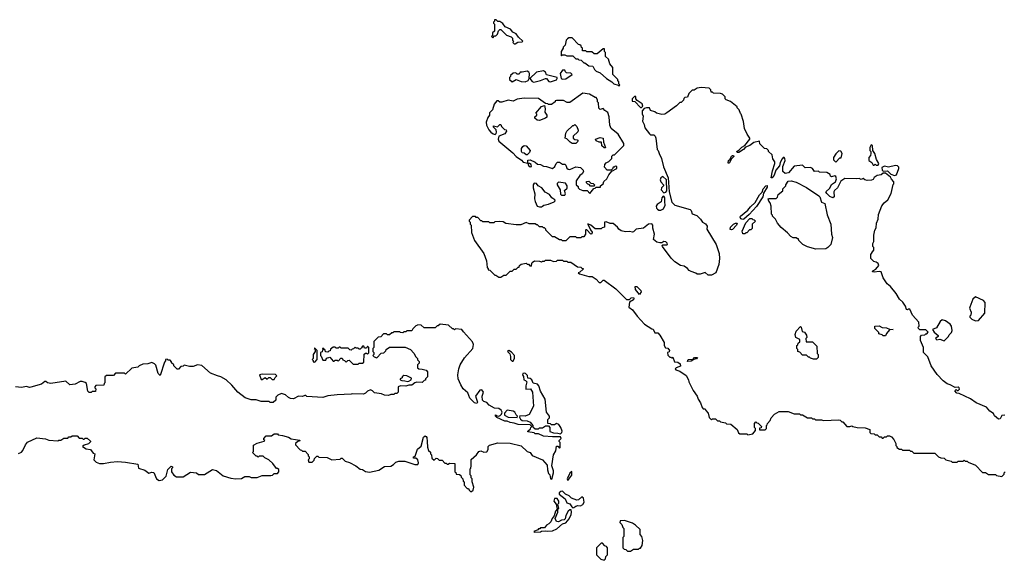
# Model space of a CAD drawing. Extents: x 2029826 to 2248070, y 228728 to 402406.
# Tile 49 of 256: x 2087298 to 2097031, y 298670 to 304018. Entities that reach past the tile are written whole.
import ezdxf

# ---------------------------------------------------------------- set-up
doc = ezdxf.new("R2010")
doc.units = 0

msp = doc.modelspace()

# ---------------------------------------------------------------- linework, layer by layer
at = {"layer": '0CON10XD'}
for points in [[(2092195, 303780), (2092223, 303797), (2092265, 303800), (2092270, 303805), (2092227.5, 303845), (2092205, 303877.5), (2092173.6, 303893.6), (2092150, 303925), (2092097, 303947), (2092075, 303980), (2092045, 304000), (2092025, 304000), (2092008.3, 304018.3), (2091991.7, 304018.3), (2091990, 304005), (2091980, 303995), (2091980, 303985), (2091990, 303975), (2091990, 303905), (2091971.7, 303888.3), (2091970, 303865), (2091961.7, 303851.7), (2091975, 303840), (2091991.7, 303858.3), (2092005, 303860), (2092020, 303875), (2092031.7, 303908.3), (2092045, 303920), (2092055, 303920), (2092110, 303865), (2092155, 303850), (2092170, 303835), (2092170, 303815), (2092180, 303805), (2092171.7, 303791.7), (2092185, 303780), (2092195, 303780)], [(2093225, 303360), (2093230, 303375), (2093220, 303385), (2093220, 303405), (2093210, 303415), (2093210, 303425), (2093160, 303475), (2093160, 303545), (2093133, 303583), (2093117, 303627), (2093090, 303655), (2093090, 303695), (2093080, 303705), (2093078.3, 303728.3), (2093065, 303730), (2093005, 303680), (2092975, 303680), (2092955, 303700), (2092905, 303700), (2092895, 303710), (2092861.7, 303711.7), (2092860, 303735), (2092851.7, 303741.7), (2092848.3, 303758.3), (2092835, 303770), (2092821.7, 303771.7), (2092758.3, 303838.3), (2092725, 303840), (2092711.7, 303828.3), (2092700, 303815), (2092690, 303765), (2092670, 303745), (2092670, 303735), (2092650, 303705), (2092650, 303665), (2092655, 303660), (2092665, 303670), (2092685, 303670), (2092705, 303660), (2092765, 303660), (2092795, 303630), (2092815, 303630), (2092825, 303620), (2092848.3, 303618.3), (2092875, 303590), (2092885, 303590), (2092923, 303563), (2092965, 303560), (2092980, 303525), (2092995, 303510), (2093035, 303492.5), (2093100, 303435), (2093150, 303405), (2093170, 303385), (2093215, 303370), (2093225, 303360)], [(2092165, 303404), (2092205, 303427.5), (2092255, 303408), (2092295, 303404.3), (2092323.3, 303415), (2092332.5, 303435), (2092337.5, 303485), (2092329.3, 303499.3), (2092315, 303507.5), (2092265, 303497.5), (2092245, 303500), (2092235, 303480), (2092215, 303480), (2092201.7, 303491.7), (2092175, 303490), (2092150, 303465), (2092150, 303455), (2092140, 303445), (2092140, 303425), (2092165, 303404)], [(2092380.6, 303400.6), (2092447.5, 303415), (2092495, 303437.5), (2092505, 303436.7), (2092528.3, 303408.3), (2092545, 303403.5), (2092605.4, 303424.6), (2092612, 303435), (2092610, 303445), (2092505, 303472.5), (2092495, 303500), (2092475, 303512.5), (2092405, 303500), (2092340, 303435), (2092365, 303405.8), (2092380.6, 303400.6)], [(2092665, 303430), (2092695, 303434), (2092760, 303475), (2092745, 303490), (2092703, 303493), (2092691.7, 303501.7), (2092685, 303520), (2092665, 303520), (2092640, 303485), (2092650, 303435), (2092665, 303430)], [(2097037.5, 300107.5), (2097006.4, 300103.6), (2096989.3, 300070.7), (2096975, 300067.5), (2096935, 300100), (2096923, 300123), (2096887, 300147), (2096855.8, 300185.8), (2096751.7, 300228.3), (2096696.1, 300266.1), (2096585, 300320), (2096560, 300325), (2096542.5, 300347.5), (2096555, 300360), (2096565, 300350), (2096575, 300350), (2096587, 300363), (2096585, 300376.7), (2096575, 300382.5), (2096545, 300380), (2096496.8, 300406.8), (2096465, 300416), (2096425.6, 300445.6), (2096366.8, 300506.8), (2096309.2, 300595), (2096273.6, 300683.6), (2096233.3, 300725), (2096232.5, 300775), (2096202.5, 300845), (2096202.5, 300885), (2096211.7, 300898.3), (2096245, 300900), (2096255, 300910), (2096265, 300910), (2096278.3, 300928.3), (2096255, 300950), (2096195, 300950), (2096181.7, 300961.7), (2096180, 300975), (2096190, 300985), (2096187, 301027), (2096123.8, 301093.8), (2096096.7, 301155), (2096084, 301156), (2096075, 301147.5), (2096065, 301152.5), (2096053.3, 301185), (2096026.7, 301225), (2095994, 301255), (2095960.3, 301310.3), (2095905, 301380), (2095872.5, 301405), (2095833, 301463), (2095813, 301523), (2095795, 301528.8), (2095745, 301520), (2095726.7, 301525), (2095730, 301535), (2095760, 301550), (2095790, 301585), (2095785, 301607.5), (2095765, 301620), (2095740, 301625), (2095712.5, 301655), (2095710, 301695), (2095735, 301730), (2095740, 301735), (2095740, 301765), (2095732.5, 301775), (2095732.5, 301805), (2095740, 301825), (2095742.5, 301885), (2095750, 301935), (2095765, 301960), (2095768, 302005), (2095784, 302045), (2095787.7, 302092.3), (2095821.7, 302178.3), (2095842.3, 302207.7), (2095880, 302235), (2095911.7, 302298.3), (2095933, 302387), (2095940, 302395), (2095940, 302415), (2095915, 302440), (2095905, 302460), (2095855, 302500), (2095835, 302500), (2095815, 302482.5), (2095775, 302477.5), (2095745, 302457.5), (2095733.3, 302436.7), (2095718.3, 302431.7), (2095675, 302427.5), (2095653.3, 302433.3), (2095635, 302447.5), (2095615, 302437.5), (2095595, 302447.5), (2095565, 302442.5), (2095455, 302448.8), (2095415, 302420), (2095382.5, 302355), (2095351.1, 302328.9), (2095345.8, 302315), (2095347.5, 302265), (2095335, 302257.5), (2095305, 302267.5), (2095275, 302297.5), (2095266.7, 302315), (2095305, 302352.5), (2095323.6, 302386.4), (2095362.5, 302415), (2095372.5, 302445), (2095366.4, 302466.4), (2095355, 302472.5), (2095323, 302463), (2095311.7, 302471.7), (2095308.3, 302488.3), (2095275, 302507.5), (2095205, 302510), (2095195, 302520), (2095155, 302517.5), (2095135, 302547.5), (2095115, 302556.7), (2095063, 302553), (2095035, 302580), (2094955, 302570), (2094898.3, 302501.7), (2094865, 302497.5), (2094840, 302515), (2094840, 302565), (2094863.8, 302625), (2094861.2, 302645), (2094853.8, 302653.8), (2094845, 302656.2), (2094835, 302643.3), (2094815.8, 302605), (2094808.7, 302571.3), (2094771.4, 302528.6), (2094755, 302480), (2094736.7, 302455), (2094725, 302452.5), (2094738, 302522), (2094763.8, 302595), (2094763.3, 302613.3), (2094743, 302643), (2094735, 302680), (2094700, 302715), (2094700, 302725), (2094685, 302740), (2094660, 302745), (2094615, 302790), (2094610, 302815), (2094555, 302802), (2094515.4, 302774.6), (2094473, 302757), (2094454, 302735), (2094405, 302704.3), (2094388.8, 302705), (2094388, 302715), (2094410.8, 302729.2), (2094435, 302755.8), (2094465.8, 302774.2), (2094517, 302837), (2094517, 302847), (2094490, 302885), (2094463, 302943), (2094451.7, 303011.7), (2094430, 303085), (2094421.7, 303091.7), (2094410, 303125), (2094390, 303145), (2094390, 303155), (2094325, 303210), (2094280, 303225), (2094270, 303235), (2094270, 303255), (2094245, 303280), (2094225, 303287.5), (2094155, 303290), (2094145, 303300), (2094131.7, 303301.7), (2094130, 303325), (2094115, 303340), (2094035, 303347.5), (2093995, 303340), (2093965, 303320), (2093945, 303320), (2093911.7, 303288.3), (2093898.3, 303251.7), (2093871.7, 303248.3), (2093861.7, 303238.3), (2093858.3, 303221.7), (2093835, 303200), (2093825, 303200), (2093790, 303165), (2093695, 303097.5), (2093675, 303082.5), (2093645, 303080), (2093593, 303093), (2093577, 303107), (2093535, 303120), (2093525, 303147.5), (2093493, 303147), (2093471.7, 303138.3), (2093450, 303115), (2093451.7, 303088.3), (2093462.5, 303065), (2093453.3, 303015), (2093470.8, 302980.8), (2093478.8, 302948.8), (2093525, 302887.5), (2093535, 302880), (2093565, 302880), (2093580, 302865), (2093587, 302847), (2093600, 302735), (2093610, 302725), (2093617.5, 302695), (2093642.5, 302645), (2093663, 302563), (2093706.7, 302455), (2093717.5, 302315), (2093743, 302213), (2093775, 302182.5), (2093925, 302140), (2093935, 302130), (2093946.1, 302096.1), (2093992.3, 302082.3), (2094028.8, 302045), (2094047.5, 302015), (2094077.7, 301997.7), (2094092.5, 301975), (2094090, 301945), (2094183.3, 301795), (2094213.3, 301705), (2094216.4, 301656.4), (2094210, 301595), (2094180, 301515), (2094135, 301490), (2094105, 301490), (2094075, 301517.5), (2094025, 301500), (2093995, 301500), (2093981.7, 301511.7), (2093935, 301527.5), (2093915, 301537.5), (2093898, 301558), (2093865, 301580), (2093830, 301585), (2093775, 301622.5), (2093738.3, 301658.3), (2093652.5, 301775), (2093650, 301785), (2093655, 301790), (2093695, 301790), (2093700, 301795), (2093698.3, 301808.3), (2093685, 301820), (2093665, 301822.5), (2093645, 301810), (2093625, 301810), (2093595, 301817.5), (2093562.5, 301845), (2093572.5, 301895), (2093556.7, 301955), (2093556.1, 301986.1), (2093545, 301999.2), (2093513.8, 301996.2), (2093465, 301956), (2093393, 301947), (2093365, 301920), (2093355, 301917.5), (2093325, 301922.5), (2093285, 301918.8), (2093245, 301930), (2093220, 301945), (2093206.4, 301966.4), (2093165, 302003.3), (2093135, 302001.2), (2093095, 302020), (2093080, 302015), (2093080, 301965), (2093055, 301960), (2093045, 301950), (2092985, 301950), (2092945, 301986.7), (2092915, 302000), (2092912.5, 301995), (2092939.3, 301939.3), (2092956.7, 301915), (2092955, 301900), (2092945, 301897.5), (2092905, 301940), (2092895, 301940), (2092890, 301935), (2092890, 301895), (2092875, 301870), (2092855, 301870), (2092845, 301860), (2092805, 301860), (2092795, 301870), (2092735, 301870), (2092695, 301830), (2092665, 301830), (2092655, 301840), (2092635, 301840), (2092585, 301870), (2092565, 301870), (2092500, 301935), (2092500, 301945), (2092485, 301960), (2092475, 301960), (2092465, 301970), (2092435, 301970), (2092415, 301990), (2092405, 301990), (2092395, 302000), (2092335, 302000), (2092305, 302012.5), (2092251.7, 301988.3), (2092205, 301987.5), (2092105, 302002.5), (2092077, 302017), (2092045, 302022.5), (2091995, 302020), (2091985, 302010), (2091945, 302010), (2091935, 302020), (2091875, 302020), (2091865, 302030), (2091855, 302030), (2091825, 302060), (2091811.7, 302061.7), (2091805, 302070), (2091775, 302070), (2091740, 302035), (2091740, 302025), (2091750, 302015), (2091750, 301995), (2091760, 301985), (2091763, 301913), (2091792.5, 301835), (2091887.5, 301705), (2091911.7, 301631.7), (2091918.3, 301568.3), (2091930, 301555), (2091930, 301545), (2091945, 301540), (2091995, 301490), (2092005, 301490), (2092035, 301470), (2092055, 301470), (2092085, 301490), (2092108.3, 301491.7), (2092145, 301530), (2092165, 301530), (2092185, 301550), (2092205, 301550), (2092225, 301570), (2092235, 301570), (2092240, 301585), (2092255, 301600), (2092305, 301610), (2092315, 301600), (2092328.3, 301598.3), (2092341.7, 301581.7), (2092355, 301580), (2092362.5, 301615), (2092388.3, 301631.7), (2092435, 301630), (2092455, 301622.5), (2092465, 301630), (2092485, 301630), (2092495, 301640), (2092545, 301640), (2092575, 301627.5), (2092605, 301630), (2092615, 301640), (2092665, 301640), (2092675, 301630), (2092705, 301630), (2092715, 301620), (2092745, 301620), (2092813, 301573), (2092845, 301570), (2092855, 301560), (2092868.3, 301558.3), (2092868.3, 301551.7), (2092835, 301520), (2092820, 301515), (2092830, 301505), (2092925, 301477.5), (2092957, 301477), (2092995, 301450), (2093025, 301418), (2093041.7, 301418.3), (2093065, 301440), (2093075, 301440), (2093190, 301355), (2093295, 301250), (2093325, 301250), (2093343.3, 301266.7), (2093365, 301270), (2093370, 301265), (2093365, 301247.5), (2093327.5, 301225), (2093320, 301175), (2093356.4, 301146.4), (2093402.5, 301085), (2093475, 301007.5), (2093545, 300960), (2093558.3, 300958.3), (2093575, 300920), (2093605, 300920), (2093625.9, 300895.9)], [(2092935, 302300), (2092971.7, 302348.3), (2092985, 302350), (2092995, 302360), (2093038.3, 302361.7), (2093040, 302375), (2093066.2, 302393.8), (2093071.7, 302418.3), (2093102.5, 302445), (2093120, 302485), (2093151.7, 302518.3), (2093200, 302545), (2093200, 302565), (2093185, 302570), (2093175, 302560), (2093165, 302560), (2093158.3, 302541.7), (2093145, 302530), (2093105, 302530), (2093078.3, 302558.3), (2093083.3, 302585), (2093095, 302602.5), (2093120, 302615), (2093150, 302645), (2093151.7, 302668.3), (2093165, 302680), (2093178.3, 302681.7), (2093270, 302775), (2093270, 302795), (2093212.5, 302885), (2093143, 302943), (2093132.5, 302975), (2093126.4, 303056.4), (2093110.7, 303100.7), (2093080.7, 303120.7), (2093065, 303140), (2093035, 303130), (2093021.7, 303141.7), (2093020, 303195), (2093010, 303205), (2093010, 303225), (2092995, 303250), (2092985, 303250), (2092931.7, 303281.7), (2092865, 303290), (2092735, 303197.5), (2092708.3, 303198.3), (2092675, 303220), (2092605, 303220), (2092590, 303215), (2092590, 303205), (2092555, 303180), (2092525, 303180), (2092517, 303187), (2092495, 303190), (2092425, 303237.5), (2092285, 303242.5), (2092215, 303232.5), (2092176.4, 303213.6), (2092125, 303222.5), (2092065, 303202.5), (2092043, 303203), (2092027, 303217), (2092013, 303217), (2091988.3, 303181.7), (2091970, 303125), (2091943, 303097), (2091942.5, 303075), (2091925, 303050), (2091907.5, 303005), (2091910.8, 302975), (2091935, 302928.8), (2091954.6, 302904.6), (2091978.6, 302888.6), (2091996.7, 302883.3), (2092008.3, 302891.7), (2092012.5, 302905), (2092008.3, 302928.3), (2091980, 302955), (2091981.7, 302968.3), (2092021.7, 302958.3), (2092045, 302980), (2092055, 302980), (2092061.7, 302961.7), (2092091.7, 302931.7), (2092108.3, 302928.3), (2092110, 302915), (2092095, 302890), (2092033.3, 302866.7), (2092027.1, 302835), (2092035, 302816.2), (2092172.2, 302702.2), (2092204.4, 302664.4), (2092259.7, 302629.7), (2092275, 302608.8), (2092320, 302600), (2092326.7, 302575), (2092345, 302563.8), (2092357.5, 302565), (2092352.5, 302585), (2092337, 302597), (2092320, 302600), (2092321.7, 302628.3), (2092345, 302632.5), (2092395, 302610), (2092415, 302590), (2092447, 302587), (2092475, 302570), (2092507, 302567), (2092565, 302547.5), (2092587.5, 302565), (2092600, 302595), (2092615, 302610), (2092635, 302610), (2092665, 302590), (2092685, 302590), (2092695, 302580), (2092705, 302550), (2092718.3, 302538.3), (2092735, 302536.7), (2092795, 302562.5), (2092840, 302555), (2092868.3, 302528.3), (2092870, 302515), (2092856.4, 302493.6), (2092833.6, 302476.4), (2092800, 302425), (2092800, 302385), (2092818.3, 302368.3), (2092820, 302355), (2092831.7, 302341.7), (2092865, 302330), (2092907, 302327), (2092935, 302300)], [(2093445, 303150), (2093457.5, 303162.5), (2093452.5, 303185), (2093400, 303220), (2093390, 303235), (2093387, 303257), (2093375, 303260), (2093352.5, 303235), (2093351.7, 303211.7), (2093378.3, 303208.3), (2093435, 303150), (2093445, 303150)], [(2092435, 303022.5), (2092413, 303023), (2092390, 303045), (2092391.7, 303058.3), (2092410, 303075), (2092410, 303085), (2092400, 303095), (2092455, 303160), (2092485, 303170), (2092492.5, 303135), (2092490, 303105), (2092510, 303075), (2092510, 303055), (2092497, 303043), (2092435, 303022.5)], [(2092795, 302793.3), (2092760, 302795), (2092740, 302805), (2092705, 302840), (2092690, 302845), (2092697.5, 302895), (2092707.5, 302915), (2092765, 302970), (2092775, 302970), (2092785, 302980), (2092805, 302960), (2092817.5, 302925), (2092815, 302910), (2092770, 302865), (2092770, 302845), (2092785, 302832.5), (2092808.3, 302828.3), (2092820, 302815), (2092795, 302793.3)], [(2093085, 302750), (2093075, 302750), (2093051.7, 302771.7), (2093047.5, 302807.5), (2093025, 302807.5), (2092995, 302820), (2092990, 302835), (2093035, 302852.5), (2093065, 302847.5), (2093070, 302805), (2093090, 302755), (2093085, 302750)], [(2092315, 302680), (2092305, 302680), (2092285, 302697.5), (2092265, 302700), (2092257.5, 302715), (2092257.5, 302745), (2092270, 302765), (2092285, 302772.5), (2092305, 302770), (2092342.5, 302725), (2092336.1, 302703.9), (2092315, 302680)], [(2095365, 302610), (2095405, 302650), (2095417, 302653), (2095427.5, 302695), (2095415, 302717.5), (2095395, 302722.5), (2095365, 302692.5), (2095342.5, 302655), (2095343, 302633), (2095365, 302610)], [(2095785, 302580), (2095790, 302595), (2095766.7, 302635), (2095752.5, 302695), (2095730, 302725), (2095727.5, 302775), (2095715, 302780), (2095700, 302755), (2095700, 302725), (2095710, 302715), (2095710, 302695), (2095707.5, 302675), (2095693.3, 302655), (2095692.5, 302625), (2095720, 302605), (2095735, 302580), (2095745, 302580), (2095755, 302590), (2095765, 302580), (2095785, 302580)], [(2094305, 302596.2), (2094300.9, 302600.9), (2094304.3, 302625), (2094320.7, 302639.3), (2094335, 302668), (2094343.8, 302676.2), (2094352.5, 302675), (2094355.7, 302665), (2094331.7, 302638.3), (2094315, 302600.8), (2094305, 302596.2)], [(2095945, 302476.2), (2095965, 302482.5), (2095988.8, 302545), (2095988, 302558), (2095975, 302573.3), (2095955, 302576), (2095885, 302560.8), (2095845, 302570), (2095820, 302555), (2095825, 302530), (2095835, 302520), (2095875, 302522.5), (2095910, 302490), (2095945, 302476.2)], [(2092436.4, 302166.4), (2092455, 302166.7), (2092465, 302173.3), (2092480, 302185), (2092525, 302193.3), (2092580, 302215), (2092590, 302225), (2092587.5, 302235), (2092557, 302257), (2092535, 302290), (2092490.7, 302310.7), (2092460, 302355), (2092423.6, 302373.6), (2092405, 302397.5), (2092385, 302402.5), (2092372.5, 302385), (2092372.5, 302355), (2092390, 302295), (2092387.5, 302245), (2092395, 302220), (2092412.5, 302175), (2092436.4, 302166.4)], [(2092655, 302283.1), (2092685, 302283.8), (2092692.5, 302295), (2092682.5, 302327.5), (2092708.3, 302351.7), (2092710, 302375), (2092691.7, 302401.7), (2092625, 302410), (2092611.7, 302398.3), (2092610, 302385), (2092640, 302335), (2092643.5, 302293.5), (2092655, 302283.1)], [(2092975, 302370), (2092941.7, 302371.7), (2092928.3, 302388.3), (2092915, 302390), (2092900, 302405), (2092901.7, 302418.3), (2092925, 302420), (2092945, 302400), (2092968.3, 302398.3), (2092980, 302385), (2092975, 302370)], [(2093665, 302306.7), (2093685, 302312.5), (2093693.3, 302325), (2093693, 302433), (2093655, 302467.5), (2093636.1, 302453.9), (2093628.8, 302435), (2093634.2, 302414.2), (2093662.5, 302385), (2093662.5, 302375), (2093643.3, 302355), (2093637.5, 302335), (2093665, 302306.7)], [(2095168.3, 301748.3), (2095085, 301772.5), (2095040, 301795), (2095000, 301835), (2094995, 301850), (2094985, 301850), (2094975, 301860), (2094945, 301860), (2094920, 301875), (2094889.3, 301909.3), (2094825, 301962.5), (2094787.5, 302005), (2094770, 302045), (2094740, 302075), (2094740, 302085), (2094730, 302095), (2094727.5, 302175), (2094717.5, 302205), (2094702.3, 302222.3), (2094697.5, 302245), (2094705, 302250), (2094775, 302250), (2094788.3, 302261.7), (2094795, 302290), (2094840, 302325), (2094840, 302345), (2094870, 302375), (2094870, 302385), (2094895, 302420), (2094925, 302422.5), (2094975, 302411.2), (2095077, 302357), (2095196.7, 302275), (2095206.2, 302265), (2095223.6, 302213.6), (2095258.3, 302198.3), (2095278.3, 302088.3), (2095317.5, 301995), (2095322.5, 301895), (2095332.5, 301865), (2095317.5, 301795), (2095286.4, 301763.6), (2095265, 301752.5), (2095168.3, 301748.3)], [(2094445, 302040), (2094427.1, 302047.1), (2094420.8, 302065), (2094423.8, 302075), (2094496.9, 302133.1), (2094522.2, 302167.8), (2094569.5, 302210.5), (2094610.8, 302285), (2094638.8, 302311.2), (2094646, 302345), (2094675, 302376), (2094688, 302378), (2094688.3, 302361.7), (2094649.3, 302300.7), (2094644, 302265), (2094581.4, 302168.6), (2094509.2, 302090.8), (2094455, 302043.3), (2094445, 302040)], [(2093615, 302133.3), (2093635, 302133.8), (2093662.4, 302147.6), (2093679.2, 302185), (2093673.6, 302216.4), (2093676.7, 302255), (2093665, 302272.5), (2093655, 302270), (2093644.4, 302255.6), (2093638, 302215), (2093599.5, 302190.5), (2093589.2, 302175), (2093592.9, 302152.9), (2093602.3, 302142.3), (2093615, 302133.3)], [(2094465, 301900), (2094445, 301900), (2094440, 301925), (2094475, 302010), (2094515, 302050), (2094535, 302050), (2094545, 302040), (2094558.3, 302038.3), (2094570, 302025), (2094540, 301995), (2094538.3, 301951.7), (2094525, 301940), (2094511.7, 301938.3), (2094485, 301910), (2094475, 301910), (2094465, 301900)], [(2094335, 301938), (2094321.7, 301941.7), (2094323.8, 301965), (2094355, 301996.7), (2094375, 302006.7), (2094390, 302005), (2094383.3, 301985), (2094345, 301944), (2094335, 301938)], [(2093425, 301300), (2093385, 301350), (2093381.7, 301378.3), (2093398.3, 301378.3), (2093438.3, 301338.3), (2093440, 301325), (2093425, 301300)], [(2096745, 301037.5), (2096775, 301043.3), (2096837.5, 301115), (2096841.7, 301221.7), (2096825, 301240), (2096745, 301277.5), (2096720, 301255), (2096688.8, 301175), (2096686.2, 301165), (2096702.5, 301125), (2096700, 301095), (2096690, 301085), (2096690, 301075), (2096710, 301055), (2096745, 301037.5)], [(2096435, 300842.5), (2096480, 300885), (2096485, 300900), (2096510, 300925), (2096516.7, 300945), (2096510, 300985), (2096495.9, 301005.9), (2096449.7, 301039.7), (2096415, 301050), (2096396.4, 301033.6), (2096359.3, 300970.7), (2096322.5, 300955), (2096337, 300927), (2096377.5, 300895), (2096376.7, 300883.3), (2096350, 300865), (2096365, 300852.5), (2096395, 300857.5), (2096435, 300842.5)], [(2087285, 299728), (2087315, 299741.2), (2087330, 299755), (2087355, 299812.5), (2087375, 299837.5), (2087468.3, 299881.7), (2087551.7, 299871.7), (2087585, 299860), (2087675, 299852.5), (2087685, 299860), (2087705, 299860), (2087735, 299880), (2087775, 299880), (2087785, 299890), (2087805, 299890), (2087815, 299900), (2087865, 299900), (2087885, 299880), (2087915, 299880), (2087925, 299870), (2087935, 299870), (2087945, 299880), (2087965, 299880), (2087998.3, 299848.3), (2087998.3, 299841.7), (2087977, 299823), (2087935, 299810), (2087920, 299795), (2087955, 299772.5), (2087997, 299767), (2088025, 299730), (2088040, 299725), (2088030, 299665), (2088055, 299640), (2088088.3, 299628.3), (2088125, 299627.5), (2088195, 299642.5), (2088265, 299647.5), (2088345, 299642.5), (2088465, 299620), (2088473, 299583), (2088535, 299563.3), (2088575, 299533.3), (2088605, 299542.5), (2088625, 299540), (2088650.8, 299475), (2088675, 299458), (2088710, 299465), (2088745, 299502.5), (2088763, 299567), (2088795, 299600), (2088810, 299595), (2088810, 299585), (2088800, 299575), (2088800, 299545), (2088822.3, 299512.3), (2088847, 299497), (2088915, 299496.7), (2088985, 299542.5), (2089047, 299537), (2089065, 299520), (2089125, 299520), (2089205, 299567.5), (2089245, 299557.5), (2089310, 299505), (2089383.6, 299483.6), (2089435, 299477.5), (2089491.7, 299478.3), (2089525, 299500), (2089565, 299500), (2089585, 299490), (2089645, 299490), (2089695, 299507.5), (2089781.7, 299508.3), (2089797, 299513), (2089815, 299530), (2089845, 299530), (2089860, 299545), (2089858.3, 299568.3), (2089845, 299580), (2089835, 299580), (2089799.3, 299629.3), (2089760, 299665), (2089720, 299685), (2089705, 299700), (2089665, 299700), (2089655, 299690), (2089645, 299700), (2089635, 299700), (2089600, 299735), (2089610, 299745), (2089610.7, 299809.3), (2089645, 299830), (2089715, 299850), (2089720, 299855), (2089712.5, 299862.5), (2089712.5, 299875), (2089735, 299900), (2089787, 299903), (2089815, 299920), (2089845, 299920), (2089853, 299913), (2089896.4, 299906.4), (2089955, 299887.5), (2089983, 299873), (2090068.3, 299858.3), (2090065, 299850), (2090051.7, 299848.3), (2090023.3, 299826.7), (2090023, 299813), (2090071.7, 299761.7), (2090085, 299760), (2090095, 299750), (2090118.3, 299748.3), (2090148.3, 299718.3), (2090150, 299705), (2090160, 299695), (2090160, 299675), (2090150, 299665), (2090155, 299640), (2090188.3, 299641.7), (2090208.3, 299661.7), (2090211.7, 299678.3), (2090235, 299700), (2090245, 299700), (2090255, 299690), (2090337, 299687), (2090385, 299662.5), (2090465, 299670), (2090475, 299680), (2090485, 299680), (2090515, 299650), (2090557, 299637), (2090620, 299605), (2090663, 299573), (2090685, 299570), (2090715, 299550), (2090755, 299543.3), (2090847, 299563), (2090903, 299597), (2090965, 299602.5), (2090993, 299617), (2091015, 299640), (2091045, 299650), (2091105, 299650), (2091205, 299617.5), (2091235, 299617.5), (2091241.2, 299635), (2091232.5, 299665), (2091215, 299680), (2091191.7, 299681.7), (2091190, 299695), (2091208.3, 299701.7), (2091231.7, 299768.3), (2091265, 299800), (2091290.7, 299889.3), (2091305, 299900), (2091316.4, 299896.4), (2091323.3, 299885), (2091326.2, 299845), (2091328.3, 299788.3), (2091340, 299755), (2091358.3, 299738.3), (2091360, 299725), (2091370, 299715), (2091371.7, 299681.7), (2091395, 299660), (2091415, 299680), (2091428.3, 299678.3), (2091445, 299660), (2091475, 299660), (2091501.7, 299631.7), (2091515, 299630), (2091525, 299620), (2091535, 299620), (2091545, 299630), (2091598.3, 299628.3), (2091600, 299545), (2091608.3, 299538.3), (2091611.7, 299521.7), (2091645, 299520), (2091658.3, 299508.3), (2091661.7, 299491.7), (2091680, 299475), (2091683, 299453), (2091690, 299445), (2091690, 299415), (2091721.7, 299381.7), (2091735, 299380), (2091740, 299365), (2091755, 299350), (2091765, 299350), (2091780, 299365), (2091787.5, 299395), (2091770, 299445), (2091770, 299475), (2091760, 299485), (2091760, 299505), (2091750, 299515), (2091750, 299575), (2091757, 299583), (2091760, 299605), (2091761.7, 299668.3), (2091815, 299712.5), (2091835, 299746.7), (2091855, 299753.3), (2091885, 299738.8), (2091915, 299744.2), (2091929.2, 299765), (2091930, 299795), (2091941.2, 299808.8), (2092025, 299831.2), (2092145, 299830), (2092255, 299802.5), (2092315, 299747.5), (2092345, 299737.5), (2092365, 299707.5), (2092467.5, 299665), (2092510.7, 299610.7), (2092513.8, 299565), (2092525, 299530), (2092540, 299515), (2092543.3, 299475), (2092558.3, 299471.7), (2092573, 299537), (2092573.3, 299555), (2092556.7, 299605), (2092573.3, 299715), (2092597, 299753), (2092605, 299800), (2092618.3, 299798.3), (2092635, 299780), (2092640, 299785), (2092640, 299835), (2092630, 299845), (2092630, 299855), (2092650, 299875), (2092645, 299890), (2092565, 299891.2), (2092475, 299898.8), (2092425, 299922.5), (2092395, 299922.5), (2092385, 299930), (2092321.7, 299941.7), (2092321.7, 299948.3), (2092348.3, 299971.7), (2092350, 299985), (2092360, 299995), (2092345, 300010), (2092225, 300012.5), (2092186.4, 300026.4), (2092145, 300032.5), (2092115, 300047.5), (2092095, 300047.5), (2092013, 300083), (2092000, 300095), (2092001.7, 300108.3), (2092018.3, 300098.3), (2092035, 300097.5), (2092048.8, 300101.2), (2092060, 300115), (2092067.5, 300135), (2092057.5, 300155), (2092035, 300172.5), (2091990, 300175), (2091940, 300205), (2091915, 300230), (2091885, 300240), (2091873.8, 300255), (2091870, 300295), (2091881.2, 300335), (2091866.6, 300356.6), (2091845, 300354.4), (2091802, 300295), (2091822.5, 300235), (2091818.3, 300221.7), (2091795, 300227.5), (2091746.7, 300275), (2091727.5, 300327.5), (2091683.3, 300365), (2091660, 300405), (2091632.5, 300465), (2091627.5, 300505), (2091637.5, 300565), (2091652.5, 300605), (2091695, 300672.5), (2091777.5, 300765), (2091782.5, 300805), (2091775, 300830), (2091685, 300930), (2091670, 300955), (2091605, 300960), (2091595, 300950), (2091585, 300960), (2091575, 300960), (2091537, 300997), (2091455, 301007.5), (2091435, 300990), (2091425, 300990), (2091405, 300970), (2091295, 300970), (2091267, 300997), (2091235, 301000), (2091230, 300995), (2091215, 300990), (2091185, 300960), (2091175, 300940), (2091125, 300940), (2091115, 300930), (2091095, 300930), (2091085, 300920), (2091063, 300923), (2091055, 300930), (2090995, 300930), (2090985, 300920), (2090975, 300920), (2090955, 300900), (2090935, 300900), (2090925, 300910), (2090895, 300910), (2090868.3, 300881.7), (2090841.7, 300878.3), (2090800, 300835), (2090800, 300775), (2090790, 300765), (2090790, 300735), (2090800, 300725), (2090800, 300705), (2090790, 300695), (2090801.7, 300681.7), (2090828.3, 300671.7), (2090871.7, 300718.3), (2090898.3, 300721.7), (2090917, 300743), (2090920, 300755), (2090955, 300780), (2091107, 300777), (2091160, 300755), (2091195, 300720), (2091213, 300683), (2091230, 300665), (2091231.7, 300651.7), (2091248.3, 300638.3), (2091248.3, 300621.7), (2091230, 300605), (2091230, 300575), (2091245, 300563.8), (2091275, 300562.5), (2091315, 300550), (2091330, 300535), (2091330, 300485), (2091310, 300465), (2091308.3, 300451.7), (2091295, 300450), (2091275, 300430), (2091225, 300432.5), (2091205, 300426.7), (2091175, 300402.5), (2091145, 300402.5), (2091115, 300392.5), (2091065, 300397.5), (2091045, 300390), (2091040, 300385), (2091040, 300335), (2091025, 300320), (2091005, 300320), (2090995, 300310), (2090965, 300310), (2090945, 300300), (2090905, 300302.5), (2090875, 300317.5), (2090805, 300327.5), (2090785, 300347.5), (2090765, 300356.2), (2090737.5, 300345), (2090715, 300322.5), (2090695, 300312.5), (2090585, 300317.5), (2090575, 300312.5), (2090437, 300307), (2090345, 300297.5), (2090295, 300280), (2090135, 300290), (2090125, 300300), (2090115, 300300), (2090095, 300290), (2090055, 300292.5), (2090005, 300267.5), (2089975, 300270), (2089955, 300280), (2089925, 300307.5), (2089885, 300320), (2089850, 300305), (2089830, 300285), (2089830, 300255), (2089805, 300230), (2089775, 300230), (2089765, 300240), (2089685, 300242.5), (2089635, 300256.7), (2089585, 300257.5), (2089526.1, 300276.1)], [(2095175, 300660), (2095145, 300660), (2095115, 300670), (2095105, 300680), (2095095, 300680), (2095075, 300700), (2095035, 300700), (2095008.3, 300728.3), (2094990, 300735), (2094990, 300755), (2094980, 300765), (2094980, 300795), (2094988.3, 300801.7), (2094991.7, 300818.3), (2095008.3, 300831.7), (2095010, 300855), (2094970, 300875), (2094963, 300903), (2094974.2, 300935.8), (2095015, 300982.5), (2095022.5, 300975), (2095032.5, 300935), (2095055, 300927.5), (2095077, 300897), (2095080, 300875), (2095070, 300865), (2095071.7, 300831.7), (2095135, 300830), (2095177, 300787), (2095180, 300715), (2095190, 300705), (2095190, 300675), (2095175, 300660)], [(2095855, 300890), (2095835, 300890), (2095825, 300900), (2095791.7, 300911.7), (2095790, 300925), (2095751.7, 300961.7), (2095750, 300985), (2095795, 300990), (2095823.6, 300973.6), (2095865, 300971.2), (2095897, 300957), (2095932.5, 300955), (2095895, 300950), (2095866.7, 300915), (2095855, 300890)], [(2093625.9, 300895.9), (2093667.5, 300825), (2093670, 300795), (2093683, 300773), (2093705, 300767.5), (2093720, 300745), (2093718.3, 300731.7), (2093700, 300725), (2093705, 300700), (2093725, 300680), (2093735, 300680), (2093745, 300670), (2093755, 300680), (2093770, 300635), (2093805, 300631.4), (2093827.5, 300615), (2093829.2, 300590.8), (2093787.5, 300575), (2093777.5, 300565), (2093782.5, 300555), (2093825, 300542.5), (2093885, 300497.5), (2093910, 300455), (2093912.5, 300435), (2093955, 300350), (2093993.3, 300295), (2094003.9, 300263.9), (2094027.7, 300227.7), (2094045, 300182.5), (2094055, 300170), (2094075, 300170), (2094081.7, 300151.7), (2094103.3, 300125), (2094114.1, 300084.1), (2094125, 300070), (2094135, 300060), (2094145, 300070), (2094175, 300070), (2094195, 300050), (2094215, 300050), (2094225, 300040), (2094275, 300030), (2094285, 300020), (2094328.3, 300018.3), (2094390, 299965), (2094401.7, 299931.7), (2094415, 299920), (2094485, 299920), (2094495, 299910), (2094545, 299920), (2094570, 299955), (2094570, 299975), (2094560, 299985), (2094560, 300025), (2094575, 300040), (2094585, 300030), (2094598.3, 300028.3), (2094630, 299995), (2094628.3, 299981.7), (2094611.7, 299978.3), (2094611.7, 299961.7), (2094668.3, 299961.7), (2094680, 299975), (2094680, 300005), (2094688.3, 300011.7), (2094690, 300025), (2094717, 300053), (2094725, 300080), (2094760, 300115), (2094805, 300142.5), (2094895, 300142.5), (2094955, 300120), (2095005, 300120), (2095015, 300110), (2095035, 300110), (2095085, 300080), (2095125, 300080), (2095135, 300070), (2095155, 300070), (2095165, 300060), (2095225, 300060), (2095245, 300052.5), (2095395, 300060), (2095407, 300057), (2095425, 300040), (2095435, 300040), (2095475, 299992.5), (2095505, 299992.5), (2095525, 300000), (2095533, 299993), (2095575, 299983.3), (2095655, 299980), (2095700, 299965), (2095700, 299935), (2095713, 299923), (2095745, 299920), (2095755, 299910), (2095775, 299910), (2095795, 299890), (2095815, 299890), (2095825, 299880), (2095835, 299880), (2095845, 299890), (2095865, 299890), (2095875, 299900), (2095895, 299900), (2095915, 299890), (2095940, 299865), (2095960, 299825), (2095960, 299805), (2095970, 299795), (2095970, 299785), (2095995, 299770), (2096015, 299770), (2096025, 299760), (2096095, 299760), (2096105, 299750), (2096118.3, 299748.3), (2096135, 299730), (2096345, 299730), (2096380, 299695), (2096403, 299683), (2096435, 299680), (2096453, 299663), (2096505, 299650), (2096515, 299640), (2096565, 299640), (2096575, 299650), (2096625, 299650), (2096635, 299660), (2096645, 299650), (2096665, 299650), (2096675, 299640), (2096745, 299610), (2096815, 299540), (2096845, 299540), (2096875, 299520), (2096945, 299520), (2096955, 299510), (2097005, 299500)], [(2090215, 300630), (2090240, 300655), (2090240, 300745), (2090215, 300770), (2090210, 300765), (2090220, 300760), (2090220, 300735), (2090200, 300705), (2090200, 300665), (2090190, 300655), (2090198.3, 300648.3), (2090200, 300635), (2090215, 300630)], [(2090645, 300610), (2090655, 300620), (2090685, 300620), (2090698.3, 300631.7), (2090701.7, 300708.3), (2090715, 300720), (2090725, 300720), (2090735, 300710), (2090748.3, 300721.7), (2090750, 300775), (2090735, 300790), (2090725, 300770), (2090705, 300770), (2090698.3, 300788.3), (2090685, 300790), (2090678.3, 300771.7), (2090665, 300760), (2090655, 300760), (2090645, 300770), (2090625, 300770), (2090615, 300780), (2090598.3, 300761.7), (2090585, 300760), (2090575, 300750), (2090561.7, 300751.7), (2090545, 300770), (2090475, 300770), (2090465, 300780), (2090455, 300780), (2090445, 300770), (2090425, 300770), (2090415, 300780), (2090395, 300780), (2090371.7, 300758.3), (2090368.3, 300741.7), (2090355, 300740), (2090345, 300730), (2090321.7, 300731.7), (2090318.3, 300748.3), (2090295, 300770), (2090290, 300765), (2090300, 300755), (2090291.7, 300748.3), (2090288.3, 300731.7), (2090270, 300725), (2090270, 300695), (2090278.3, 300688.3), (2090295, 300650), (2090325, 300650), (2090331.7, 300668.3), (2090365, 300680), (2090395, 300640), (2090405, 300640), (2090415, 300650), (2090435, 300650), (2090445, 300640), (2090471.7, 300668.3), (2090485, 300670), (2090491.7, 300651.7), (2090508.3, 300648.3), (2090525, 300630), (2090541.7, 300648.3), (2090555, 300650), (2090595, 300610), (2090645, 300610)], [(2089526.1, 300276.1), (2089455, 300332.5), (2089395, 300402.5), (2089337.5, 300455), (2089285, 300486.7), (2089253.6, 300493.6), (2089183, 300523), (2089097, 300597), (2089055, 300602.5), (2089011.7, 300588.3), (2088975, 300587.5), (2088925, 300600), (2088915, 300590), (2088891.7, 300588.3), (2088868.3, 300561.7), (2088855, 300560), (2088820, 300595), (2088820, 300605), (2088800, 300625), (2088800, 300635), (2088785, 300650), (2088765, 300650), (2088755, 300660), (2088740, 300655), (2088740, 300645), (2088728.3, 300631.7), (2088685, 300500), (2088668.3, 300518.3), (2088645, 300600), (2088630, 300615), (2088605, 300627.5), (2088565, 300612.5), (2088515, 300610), (2088480, 300595), (2088465, 300580), (2088405, 300570), (2088345, 300510), (2088335, 300520), (2088245, 300520), (2088225, 300500), (2088155, 300500), (2088140, 300485), (2088140, 300425), (2088131.7, 300418.3), (2088128.3, 300401.7), (2088051.7, 300398.3), (2088040, 300385), (2088040, 300375), (2088050, 300365), (2088048.3, 300341.7), (2088015, 300340), (2088005, 300330), (2087985, 300330), (2087970, 300345), (2087958.3, 300418.3), (2087945, 300430), (2087915, 300437.5), (2087895, 300437.5), (2087847, 300413), (2087795, 300407.5), (2087755, 300442.5), (2087605, 300419.2), (2087574.2, 300424.2), (2087555, 300440), (2087545, 300440), (2087515, 300411.4), (2087406.4, 300383.6), (2087395, 300380), (2087365, 300390), (2087315, 300380), (2087255, 300385.6)], [(2092175, 300640), (2092189.3, 300670.7), (2092188.8, 300695), (2092159.3, 300729.3), (2092133, 300747), (2092120, 300735), (2092141.7, 300711.7), (2092150, 300685), (2092150, 300655), (2092165, 300640), (2092175, 300640)], [(2093898.3, 300638.3), (2093904.5, 300655.5), (2093955, 300660), (2093970, 300675), (2093996.7, 300675), (2093988.3, 300661.7), (2093962.5, 300657.5), (2093935, 300641.4), (2093898.3, 300638.3)], [(2089815, 300460), (2089821.7, 300478.3), (2089840, 300495), (2089825, 300506.7), (2089695, 300510), (2089670, 300505), (2089685, 300460), (2089695, 300460), (2089725, 300480), (2089745, 300462.5), (2089761.7, 300478.3), (2089775, 300480), (2089795, 300460), (2089815, 300460)], [(2091135, 300437.5), (2091145, 300443.3), (2091166.7, 300455), (2091171.7, 300471.7), (2091125, 300496.7), (2091095, 300500), (2091080, 300485), (2091080, 300475), (2091060, 300465), (2091060, 300455), (2091075, 300447.5), (2091105, 300446.7), (2091135, 300437.5)], [(2092645, 299920), (2092657.5, 299935), (2092659.3, 299949.3), (2092646.7, 299985), (2092627.5, 300015), (2092605, 300022.5), (2092585, 300010), (2092555, 300010), (2092545, 300020), (2092520, 300025), (2092518.3, 300061.7), (2092535, 300080), (2092536.7, 300095), (2092506.7, 300135), (2092491.2, 300265), (2092446.7, 300345), (2092431.2, 300395), (2092415, 300413.3), (2092372.5, 300422.5), (2092360, 300455), (2092345, 300470), (2092321.7, 300471.7), (2092317, 300497), (2092298.3, 300518.3), (2092285, 300522.5), (2092271.7, 300518.3), (2092267.5, 300505), (2092277, 300487), (2092280, 300455), (2092298.3, 300448.3), (2092310, 300435), (2092300, 300395), (2092301.7, 300361.7), (2092347, 300367), (2092367.5, 300335), (2092376.7, 300195), (2092335, 300113.3), (2092295, 300096.7), (2092241.7, 300098.3), (2092240, 300085), (2092250, 300065), (2092265, 300053.3), (2092315, 300048.8), (2092345, 300037.5), (2092370, 300005), (2092371.7, 299991.7), (2092395, 299970), (2092425, 299970), (2092435, 299980), (2092465, 299980), (2092495, 300000), (2092525, 300000), (2092540, 299985), (2092540, 299945), (2092575, 299930), (2092618.3, 299928.3), (2092645, 299920)], [(2092215, 300082.5), (2092220, 300095), (2092205, 300110), (2092193.8, 300135), (2092175, 300146), (2092116.2, 300153.8), (2092090, 300125), (2092090, 300105), (2092125, 300086.7), (2092215, 300082.5)], [(2092715, 299460), (2092755, 299513.3), (2092755, 299547.5), (2092735, 299532.5), (2092710, 299475), (2092715, 299460)], [(2097005, 299500), (2097028.3, 299521.7), (2097030, 299535), (2097040, 299545)], [(2092765, 299190), (2092775, 299192.5), (2092795, 299206.7), (2092815, 299212.5), (2092841.7, 299208.3), (2092865, 299222.5), (2092877.5, 299245), (2092870, 299285), (2092855, 299297.5), (2092820.7, 299269.3), (2092805, 299266.7), (2092753.9, 299283.9), (2092728.3, 299308.3), (2092692.5, 299325), (2092665, 299352.5), (2092648.3, 299351.7), (2092631.7, 299338.3), (2092630, 299325), (2092689.5, 299279.5), (2092705, 299238), (2092735, 299230), (2092755, 299197.5), (2092765, 299190)], [(2092385, 298950), (2092445, 298952.5), (2092455, 298960), (2092495, 298962.5), (2092515, 298957.5), (2092565, 298963.3), (2092608.3, 298981.7), (2092665, 299032.5), (2092695, 299040), (2092728.3, 299081.7), (2092747.7, 299122.3), (2092753.3, 299145), (2092748.3, 299168.3), (2092735, 299170), (2092718.8, 299155), (2092695, 299113.3), (2092688.6, 299081.4), (2092679.2, 299070.8), (2092655, 299067.1), (2092625, 299050.8), (2092604, 299054), (2092591.2, 299085), (2092617.5, 299145), (2092618.3, 299171.7), (2092625.8, 299185), (2092617.5, 299225), (2092626, 299235), (2092628, 299255), (2092610.7, 299280.7), (2092585, 299280), (2092578, 299255), (2092600, 299225), (2092610, 299175), (2092593.3, 299155), (2092580.7, 299109.3), (2092560, 299085), (2092548.3, 299051.7), (2092529.3, 299030.7), (2092505, 299017.5), (2092485, 298990), (2092445, 298990), (2092438.3, 298981.7), (2092425, 298980), (2092418.3, 298971.7), (2092380, 298955), (2092385, 298950)], [(2093335, 298760), (2093365, 298780), (2093415, 298780), (2093425, 298790), (2093435, 298790), (2093452.5, 298815), (2093456.7, 298865), (2093447.5, 298905), (2093430, 298925), (2093430, 298975), (2093385, 299017.5), (2093355, 299036.7), (2093275, 299062.5), (2093235, 299060), (2093230, 299045), (2093250, 299025), (2093260, 298995), (2093270, 298985), (2093270, 298905), (2093260, 298895), (2093260, 298795), (2093271.7, 298781.7), (2093288.3, 298778.3), (2093305, 298760), (2093335, 298760)], [(2093075, 298670), (2093090, 298685), (2093091.7, 298708.3), (2093110, 298725), (2093110, 298795), (2093098.3, 298808.3), (2093081.7, 298811.7), (2093058.3, 298838.3), (2093045, 298840), (2093000, 298795), (2093000, 298725), (2093041.7, 298681.7), (2093075, 298670)]]:
    msp.add_lwpolyline(points, dxfattribs=at)

doc.saveas('drawing.dxf')
